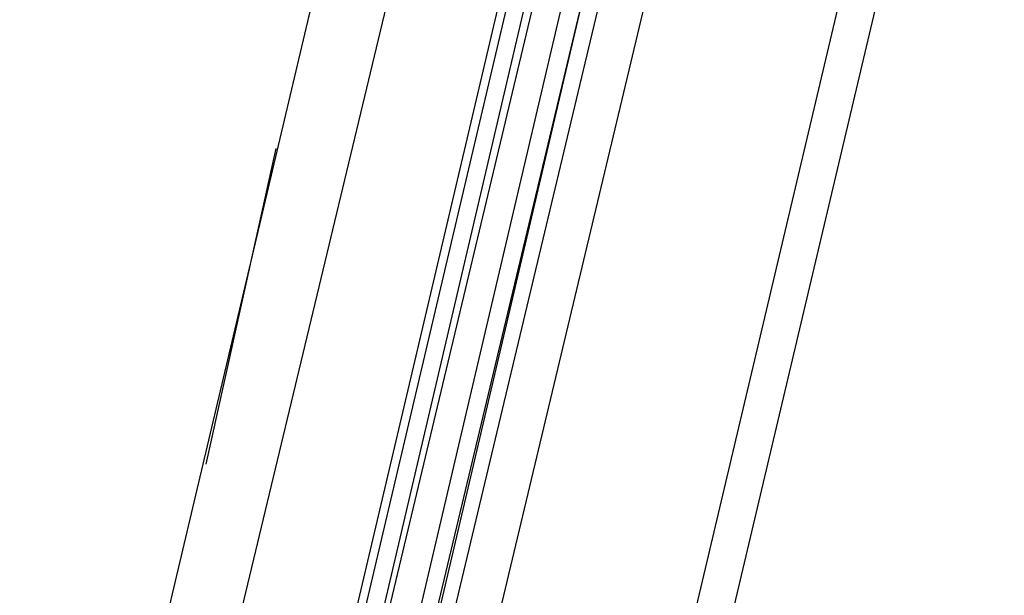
# Model space of a CAD drawing. Header units: feet. Extents: x -79 to 198, y -22 to 181.
# Tile 15 of 256: x 67.503 to 69, y 16.805 to 17.68. Entities that reach past the tile are written whole.
import ezdxf

# ---------------------------------------------------------------- set-up
doc = ezdxf.new("R2010")
doc.units = ezdxf.units.FT
doc.layers.add('A-LINEA', color=7, linetype='CONTINUOUS')

msp = doc.modelspace()

# ---------------------------------------------------------------- linework, layer by layer
at = {"layer": 'A-LINEA'}
for p, q in [((66.9467, 9.8444), (69, 18.5244)), ((66.36, 10.9911), (68.1067, 18.3778)), ((67.12, 10.8178), (68.8667, 18.2044)), ((68.12, 17.9511), (67.36, 14.7778)), ((68.28, 17.9111), (67.5333, 14.7378)), ((68.2933, 17.9111), (67.5467, 14.7378)), ((68.32, 17.9111), (67.5733, 14.7244)), ((68.3333, 17.9111), (67.5733, 14.7244)), ((67.7333, 14.6844), (68.4933, 17.8711)), ((67.7867, 17.0044), (67.8933, 17.4844))]:
    msp.add_line(p, q, dxfattribs=at)
msp.add_lwpolyline([(68.4267, 17.8844), (67.6533, 14.6444), (67.64, 14.6444), (68.4, 17.8844), (67.6267, 14.6444), (67.6133, 14.6578), (68.3733, 17.8978)], dxfattribs=at)

doc.saveas('drawing.dxf')
